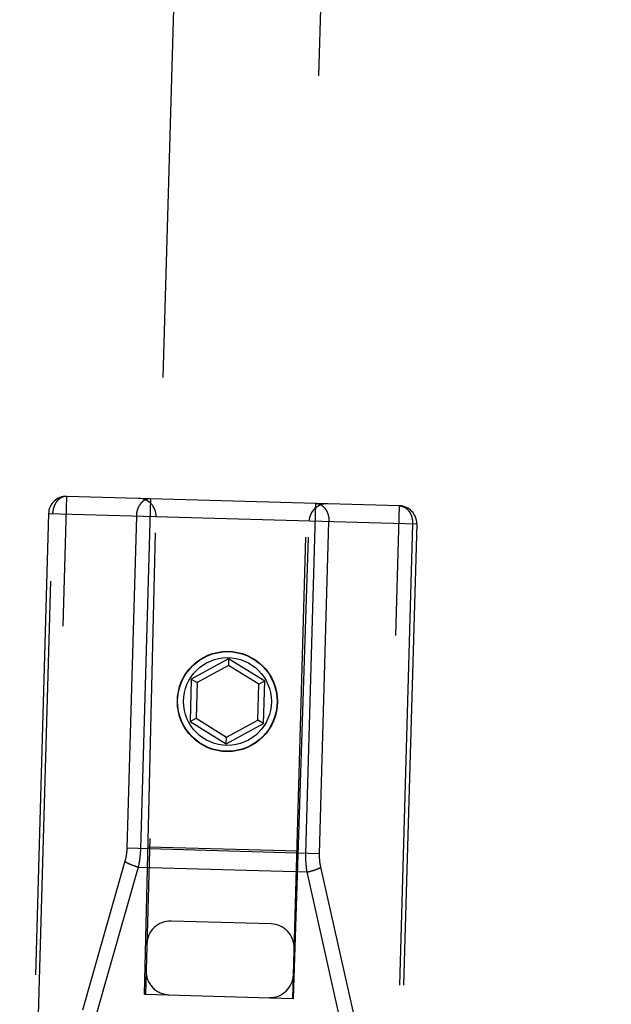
# Model space of a CAD drawing. Header units: inches. Extents: x 0 to 142, y 0 to 92.
# Tile 10 of 65: x 54.55 to 55.56, y 6.19 to 7.86. Entities that reach past the tile are written whole.
import ezdxf

# ---------------------------------------------------------------- set-up
doc = ezdxf.new("R2010")
doc.units = ezdxf.units.IN
doc.header["$LTSCALE"] = 7.824912
doc.header["$MEASUREMENT"] = 0
doc.linetypes.add('HIDDEN', pattern=[0.2, 0.1, -0.1])
doc.layers.add('02___PRT_ALL_AXES', color=7, linetype='CONTINUOUS')
doc.layers.add('DEFAULT_2', color=8, linetype='HIDDEN')

msp = doc.modelspace()

# ---------------------------------------------------------------- linework, layer by layer
at = {"layer": '02___PRT_ALL_AXES', "color": 8, "linetype": 'HIDDEN'}
msp.add_circle((54.9073, 6.699), 0.085, dxfattribs=at)
at = {"layer": 'DEFAULT_2', "color": 8, "linetype": 'HIDDEN'}
for p, q in [((55.3088, 25.2387), (54.7681, 6.2027)), ((55.018, 6.1956), (55.5587, 25.2316)), ((54.5839, 5.2626), (54.6346, 7.0469)), ((55.1993, 7.0308), (54.6346, 7.0469)), ((55.0405, 6.4411), (55.0573, 7.0349)), ((55.1486, 5.2465), (55.1993, 7.0308)), ((54.6037, 7.0177), (54.5547, 5.2934)), ((54.5852, 6.1209), (54.6106, 7.0175)), ((54.6037, 7.0177), (55.2285, 7)), ((54.7666, 6.2028), (54.7861, 7.0126)), ((55.0195, 6.1956), (55.046, 7.0052)), ((55.0635, 6.4407), (55.0795, 7.0042)), ((55.2285, 7), (55.1795, 5.2757)), ((55.2215, 7.0002), (55.1961, 6.1035)), ((54.9093, 6.7714), (54.8458, 6.7371)), ((54.9093, 6.7714), (54.909, 6.7599)), ((54.9708, 6.7336), (54.9093, 6.7714)), ((54.909, 6.7599), (54.8557, 6.7311)), ((54.9606, 6.7281), (54.909, 6.7599)), ((54.8458, 6.7371), (54.8438, 6.665)), ((54.8458, 6.7371), (54.8557, 6.7311)), ((54.8557, 6.7311), (54.854, 6.6705)), ((54.9708, 6.7336), (54.9606, 6.7281)), ((54.9687, 6.6615), (54.9708, 6.7336)), ((54.9589, 6.6675), (54.9606, 6.7281)), ((54.8438, 6.665), (54.854, 6.6705)), ((54.8438, 6.665), (54.9052, 6.6272)), ((54.854, 6.6705), (54.9056, 6.6387)), ((54.9056, 6.6387), (54.9589, 6.6675)), ((54.9687, 6.6615), (54.9589, 6.6675)), ((54.9052, 6.6272), (54.9687, 6.6615)), ((54.9052, 6.6272), (54.9056, 6.6387)), ((54.7367, 6.4507), (55.0635, 6.4415)), ((54.7727, 6.4527), (55.0277, 6.4455)), ((54.7333, 6.4281), (54.6613, 6.1754)), ((54.7559, 6.418), (54.6841, 6.1659)), ((54.7474, 6.4207), (54.7466, 6.4209)), ((54.7482, 6.4204), (54.7474, 6.4207)), ((54.749, 6.4201), (54.7482, 6.4204)), ((54.7498, 6.4198), (54.749, 6.4201)), ((54.7506, 6.4196), (54.7498, 6.4198)), ((54.7514, 6.4193), (54.7506, 6.4196)), ((54.7522, 6.4191), (54.7514, 6.4193)), ((54.753, 6.4188), (54.7522, 6.4191)), ((54.7539, 6.4186), (54.753, 6.4188)), ((54.7547, 6.4184), (54.7539, 6.4186)), ((54.7555, 6.4181), (54.7547, 6.4184)), ((54.7559, 6.418), (54.7555, 6.4181)), ((54.7559, 6.418), (55.0425, 6.4099)), ((55.0495, 6.4116), (55.0503, 6.4118)), ((55.0503, 6.4118), (55.0511, 6.412)), ((55.0511, 6.412), (55.0519, 6.4123)), ((55.0519, 6.4123), (55.0527, 6.4125)), ((55.1233, 6.1615), (55.0658, 6.418)), ((55.0998, 6.1541), (55.0425, 6.4099)), ((55.0437, 6.4101), (55.0446, 6.4103)), ((55.0446, 6.4103), (55.0454, 6.4105)), ((55.0454, 6.4105), (55.0462, 6.4107)), ((55.0462, 6.4107), (55.0471, 6.4109)), ((55.0471, 6.4109), (55.0479, 6.4111)), ((55.0479, 6.4111), (55.0487, 6.4113)), ((55.0487, 6.4113), (55.0495, 6.4116)), ((54.9816, 6.3217), (54.8117, 6.3265)), ((54.7666, 6.2028), (54.7681, 6.2027)), ((54.7681, 6.2027), (55.018, 6.1956)), ((55.018, 6.1956), (55.0195, 6.1956))]:
    msp.add_line(p, q, dxfattribs=at)
for points in [[(54.6346, 7.0469), (54.6342, 7.0469), (54.6339, 7.0469), (54.6336, 7.0469), (54.6333, 7.0469), (54.633, 7.0468), (54.6326, 7.0468), (54.6323, 7.0468), (54.632, 7.0468), (54.6317, 7.0467), (54.6314, 7.0467), (54.631, 7.0466), (54.6307, 7.0466), (54.6304, 7.0465), (54.6301, 7.0464), (54.6298, 7.0464), (54.6294, 7.0463), (54.6291, 7.0462), (54.6288, 7.0461), (54.6285, 7.046), (54.6282, 7.0459), (54.6279, 7.0458), (54.6275, 7.0457), (54.6272, 7.0455), (54.6269, 7.0454), (54.6266, 7.0453), (54.6263, 7.0451), (54.626, 7.045), (54.6257, 7.0448), (54.6254, 7.0447), (54.6251, 7.0445), (54.6248, 7.0444), (54.6245, 7.0442), (54.6242, 7.044), (54.6239, 7.0438), (54.6236, 7.0437), (54.6233, 7.0435), (54.623, 7.0433), (54.6227, 7.0431), (54.6225, 7.0428), (54.6222, 7.0426), (54.6219, 7.0424), (54.6216, 7.0422), (54.6213, 7.042), (54.6211, 7.0417), (54.6208, 7.0415), (54.6205, 7.0413), (54.6203, 7.041), (54.62, 7.0407), (54.6198, 7.0405), (54.6195, 7.0402), (54.6192, 7.04), (54.619, 7.0397), (54.6187, 7.0394), (54.6185, 7.0391), (54.6183, 7.0389), (54.618, 7.0386), (54.6178, 7.0383), (54.6175, 7.038), (54.6173, 7.0377), (54.6171, 7.0374), (54.6169, 7.0371), (54.6166, 7.0367), (54.6164, 7.0364), (54.6162, 7.0361), (54.616, 7.0358), (54.6158, 7.0355), (54.6156, 7.0351), (54.6154, 7.0348), (54.6152, 7.0344), (54.615, 7.0341), (54.6148, 7.0338), (54.6146, 7.0334), (54.6145, 7.033), (54.6143, 7.0327), (54.6141, 7.0323), (54.6139, 7.032), (54.6138, 7.0316), (54.6136, 7.0312), (54.6135, 7.0309), (54.6133, 7.0305), (54.6132, 7.0301), (54.613, 7.0297), (54.6129, 7.0294), (54.6127, 7.029), (54.6126, 7.0286), (54.6125, 7.0282), (54.6123, 7.0278), (54.6122, 7.0274), (54.6121, 7.027), (54.612, 7.0266), (54.6119, 7.0262), (54.6118, 7.0258), (54.6117, 7.0254), (54.6116, 7.025), (54.6115, 7.0246), (54.6114, 7.0242), (54.6113, 7.0238), (54.6113, 7.0234), (54.6112, 7.023), (54.6111, 7.0226), (54.6111, 7.0221), (54.611, 7.0217), (54.6109, 7.0213), (54.6109, 7.0209), (54.6108, 7.0205), (54.6108, 7.0201), (54.6108, 7.0196), (54.6107, 7.0192), (54.6107, 7.0188), (54.6107, 7.0184), (54.6107, 7.018), (54.6106, 7.0175)], [(54.7766, 7.0428), (54.7763, 7.0428), (54.7759, 7.0428), (54.7756, 7.0428), (54.7753, 7.0428), (54.775, 7.0428), (54.7746, 7.0428), (54.7743, 7.0428), (54.774, 7.0427), (54.7737, 7.0427), (54.7734, 7.0426), (54.773, 7.0426), (54.7727, 7.0425), (54.7724, 7.0425), (54.7721, 7.0424), (54.7718, 7.0423), (54.7714, 7.0422), (54.7711, 7.0421), (54.7708, 7.0421), (54.7705, 7.042), (54.7702, 7.0418), (54.7699, 7.0417), (54.7695, 7.0416), (54.7692, 7.0415), (54.7689, 7.0414), (54.7686, 7.0412), (54.7683, 7.0411), (54.768, 7.041), (54.7677, 7.0408), (54.7674, 7.0407), (54.7671, 7.0405), (54.7668, 7.0403), (54.7665, 7.0402), (54.7662, 7.04), (54.7659, 7.0398), (54.7656, 7.0396), (54.7653, 7.0394), (54.765, 7.0392), (54.7647, 7.039), (54.7645, 7.0388), (54.7642, 7.0386), (54.7639, 7.0384), (54.7636, 7.0382), (54.7634, 7.0379), (54.7631, 7.0377), (54.7628, 7.0375), (54.7625, 7.0372), (54.7623, 7.037), (54.762, 7.0367), (54.7618, 7.0365), (54.7615, 7.0362), (54.7612, 7.0359), (54.761, 7.0357), (54.7607, 7.0354), (54.7605, 7.0351), (54.7603, 7.0348), (54.76, 7.0345), (54.7598, 7.0342), (54.7596, 7.0339), (54.7593, 7.0336), (54.7591, 7.0333), (54.7589, 7.033), (54.7587, 7.0327), (54.7584, 7.0324), (54.7582, 7.0321), (54.758, 7.0317), (54.7578, 7.0314), (54.7576, 7.0311), (54.7574, 7.0307), (54.7572, 7.0304), (54.757, 7.0301), (54.7568, 7.0297), (54.7567, 7.0294), (54.7565, 7.029), (54.7563, 7.0287), (54.7561, 7.0283), (54.756, 7.0279), (54.7558, 7.0276), (54.7556, 7.0272), (54.7555, 7.0268), (54.7553, 7.0265), (54.7552, 7.0261), (54.755, 7.0257), (54.7549, 7.0253), (54.7547, 7.0249), (54.7546, 7.0245), (54.7545, 7.0242), (54.7544, 7.0238), (54.7542, 7.0234), (54.7541, 7.023), (54.754, 7.0226), (54.7539, 7.0222), (54.7538, 7.0218), (54.7537, 7.0214), (54.7536, 7.021), (54.7535, 7.0206), (54.7534, 7.0202), (54.7533, 7.0198), (54.7533, 7.0193), (54.7532, 7.0189), (54.7531, 7.0185), (54.7531, 7.0181), (54.753, 7.0177), (54.753, 7.0173), (54.7529, 7.0169), (54.7529, 7.0164), (54.7528, 7.016), (54.7528, 7.0156), (54.7527, 7.0152), (54.7527, 7.0148), (54.7527, 7.0143), (54.7527, 7.0139), (54.7527, 7.0135)], [(54.7766, 7.0428), (54.7597, 6.4491), (54.7597, 6.4482), (54.7596, 6.4472), (54.7596, 6.4463), (54.7595, 6.4453), (54.7595, 6.4444), (54.7594, 6.4434), (54.7594, 6.4425), (54.7593, 6.4415), (54.7592, 6.4406), (54.7591, 6.4397), (54.7591, 6.4387), (54.759, 6.4378), (54.7589, 6.4368), (54.7588, 6.4359), (54.7587, 6.435), (54.7586, 6.434), (54.7584, 6.4331), (54.7583, 6.4321), (54.7582, 6.4312), (54.7581, 6.4303), (54.7579, 6.4293), (54.7578, 6.4284), (54.7577, 6.4275), (54.7575, 6.4265), (54.7574, 6.4256), (54.7572, 6.4247), (54.757, 6.4238), (54.7569, 6.4228), (54.7567, 6.4219), (54.7565, 6.4209), (54.7563, 6.42), (54.7561, 6.419), (54.7559, 6.418)], [(55.0573, 7.0349), (55.0576, 7.0348), (55.0579, 7.0348), (55.0583, 7.0348), (55.0586, 7.0348), (55.0589, 7.0347), (55.0592, 7.0347), (55.0596, 7.0347), (55.0599, 7.0346), (55.0602, 7.0345), (55.0605, 7.0345), (55.0608, 7.0344), (55.0611, 7.0343), (55.0615, 7.0342), (55.0618, 7.0342), (55.0621, 7.0341), (55.0624, 7.034), (55.0627, 7.0339), (55.063, 7.0338), (55.0633, 7.0336), (55.0637, 7.0335), (55.064, 7.0334), (55.0643, 7.0333), (55.0646, 7.0331), (55.0649, 7.033), (55.0652, 7.0328), (55.0655, 7.0327), (55.0658, 7.0325), (55.0661, 7.0323), (55.0664, 7.0322), (55.0666, 7.032), (55.0669, 7.0318), (55.0672, 7.0316), (55.0675, 7.0314), (55.0678, 7.0312), (55.0681, 7.031), (55.0684, 7.0308), (55.0686, 7.0306), (55.0689, 7.0304), (55.0692, 7.0302), (55.0694, 7.0299), (55.0697, 7.0297), (55.07, 7.0295), (55.0702, 7.0292), (55.0705, 7.029), (55.0707, 7.0287), (55.071, 7.0284), (55.0713, 7.0282), (55.0715, 7.0279), (55.0717, 7.0276), (55.072, 7.0274), (55.0722, 7.0271), (55.0725, 7.0268), (55.0727, 7.0265), (55.0729, 7.0262), (55.0731, 7.0259), (55.0734, 7.0256), (55.0736, 7.0253), (55.0738, 7.025), (55.074, 7.0247), (55.0742, 7.0244), (55.0744, 7.0241), (55.0746, 7.0237), (55.0748, 7.0234), (55.075, 7.0231), (55.0752, 7.0227), (55.0754, 7.0224), (55.0756, 7.022), (55.0758, 7.0217), (55.0759, 7.0214), (55.0761, 7.021), (55.0763, 7.0206), (55.0764, 7.0203), (55.0766, 7.0199), (55.0768, 7.0196), (55.0769, 7.0192), (55.0771, 7.0188), (55.0772, 7.0184), (55.0773, 7.0181), (55.0775, 7.0177), (55.0776, 7.0173), (55.0777, 7.0169), (55.0779, 7.0165), (55.078, 7.0161), (55.0781, 7.0157), (55.0782, 7.0154), (55.0783, 7.015), (55.0784, 7.0146), (55.0785, 7.0142), (55.0786, 7.0138), (55.0787, 7.0134), (55.0788, 7.013), (55.0789, 7.0125), (55.0789, 7.0121), (55.079, 7.0117), (55.0791, 7.0113), (55.0791, 7.0109), (55.0792, 7.0105), (55.0792, 7.0101), (55.0793, 7.0097), (55.0793, 7.0093), (55.0794, 7.0088), (55.0794, 7.0084), (55.0794, 7.008), (55.0795, 7.0076), (55.0795, 7.0072), (55.0795, 7.0067), (55.0795, 7.0063), (55.0795, 7.0059), (55.0795, 7.0055), (55.0795, 7.0051), (55.0795, 7.0046), (55.0795, 7.0042)], [(55.1993, 7.0308), (55.1996, 7.0308), (55.1999, 7.0308), (55.2003, 7.0308), (55.2006, 7.0307), (55.2009, 7.0307), (55.2012, 7.0307), (55.2016, 7.0306), (55.2019, 7.0306), (55.2022, 7.0305), (55.2025, 7.0304), (55.2028, 7.0304), (55.2031, 7.0303), (55.2035, 7.0302), (55.2038, 7.0301), (55.2041, 7.03), (55.2044, 7.0299), (55.2047, 7.0298), (55.205, 7.0297), (55.2053, 7.0296), (55.2057, 7.0295), (55.206, 7.0294), (55.2063, 7.0292), (55.2066, 7.0291), (55.2069, 7.0289), (55.2072, 7.0288), (55.2075, 7.0286), (55.2078, 7.0285), (55.2081, 7.0283), (55.2084, 7.0281), (55.2086, 7.028), (55.2089, 7.0278), (55.2092, 7.0276), (55.2095, 7.0274), (55.2098, 7.0272), (55.2101, 7.027), (55.2104, 7.0268), (55.2106, 7.0266), (55.2109, 7.0264), (55.2112, 7.0261), (55.2114, 7.0259), (55.2117, 7.0257), (55.212, 7.0254), (55.2122, 7.0252), (55.2125, 7.0249), (55.2128, 7.0247), (55.213, 7.0244), (55.2133, 7.0242), (55.2135, 7.0239), (55.2137, 7.0236), (55.214, 7.0233), (55.2142, 7.0231), (55.2145, 7.0228), (55.2147, 7.0225), (55.2149, 7.0222), (55.2151, 7.0219), (55.2154, 7.0216), (55.2156, 7.0213), (55.2158, 7.021), (55.216, 7.0207), (55.2162, 7.0203), (55.2164, 7.02), (55.2166, 7.0197), (55.2168, 7.0194), (55.217, 7.019), (55.2172, 7.0187), (55.2174, 7.0184), (55.2176, 7.018), (55.2178, 7.0177), (55.2179, 7.0173), (55.2181, 7.017), (55.2183, 7.0166), (55.2184, 7.0163), (55.2186, 7.0159), (55.2188, 7.0155), (55.2189, 7.0152), (55.2191, 7.0148), (55.2192, 7.0144), (55.2193, 7.014), (55.2195, 7.0137), (55.2196, 7.0133), (55.2197, 7.0129), (55.2199, 7.0125), (55.22, 7.0121), (55.2201, 7.0117), (55.2202, 7.0113), (55.2203, 7.0109), (55.2204, 7.0105), (55.2205, 7.0101), (55.2206, 7.0097), (55.2207, 7.0093), (55.2208, 7.0089), (55.2209, 7.0085), (55.2209, 7.0081), (55.221, 7.0077), (55.2211, 7.0073), (55.2211, 7.0069), (55.2212, 7.0065), (55.2213, 7.0061), (55.2213, 7.0056), (55.2214, 7.0052), (55.2214, 7.0048), (55.2214, 7.0044), (55.2215, 7.004), (55.2215, 7.0035), (55.2215, 7.0031), (55.2215, 7.0027), (55.2215, 7.0023), (55.2215, 7.0019), (55.2215, 7.0014), (55.2215, 7.001), (55.2215, 7.0006), (55.2215, 7.0002)], [(54.7527, 7.0135), (54.7367, 6.45), (54.7366, 6.4493), (54.7366, 6.4486), (54.7366, 6.448), (54.7365, 6.4473), (54.7365, 6.4466), (54.7364, 6.4459), (54.7364, 6.4452), (54.7363, 6.4445), (54.7362, 6.4438), (54.7362, 6.4432), (54.7361, 6.4425), (54.736, 6.4418), (54.7359, 6.4411), (54.7358, 6.4404), (54.7357, 6.4397), (54.7356, 6.4391), (54.7355, 6.4384), (54.7354, 6.4377), (54.7353, 6.437), (54.7352, 6.4363), (54.735, 6.4357), (54.7349, 6.435), (54.7348, 6.4343), (54.7346, 6.4336), (54.7345, 6.433), (54.7343, 6.4323), (54.7342, 6.4316), (54.734, 6.4309), (54.7339, 6.4302), (54.7337, 6.4295), (54.7335, 6.4288), (54.7333, 6.4281)], [(55.0425, 6.4099), (55.0423, 6.4108), (55.0422, 6.4118), (55.0421, 6.4127), (55.0419, 6.4136), (55.0418, 6.4146), (55.0417, 6.4155), (55.0416, 6.4164), (55.0415, 6.4174), (55.0414, 6.4183), (55.0413, 6.4192), (55.0412, 6.4202), (55.0411, 6.4211), (55.041, 6.4221), (55.0409, 6.423), (55.0409, 6.4239), (55.0408, 6.4249), (55.0407, 6.4258), (55.0407, 6.4268), (55.0406, 6.4277), (55.0406, 6.4287), (55.0406, 6.4296), (55.0405, 6.4305), (55.0405, 6.4315), (55.0405, 6.4324), (55.0404, 6.4334), (55.0404, 6.4343), (55.0404, 6.4353), (55.0404, 6.4362), (55.0404, 6.4372), (55.0404, 6.4381), (55.0404, 6.4391), (55.0404, 6.4401), (55.0405, 6.4411)], [(55.0658, 6.418), (55.0656, 6.4187), (55.0655, 6.4194), (55.0653, 6.4201), (55.0652, 6.4207), (55.0651, 6.4214), (55.065, 6.4221), (55.0648, 6.4228), (55.0647, 6.4234), (55.0646, 6.4241), (55.0645, 6.4248), (55.0644, 6.4255), (55.0643, 6.4262), (55.0642, 6.4269), (55.0642, 6.4275), (55.0641, 6.4282), (55.064, 6.4289), (55.0639, 6.4296), (55.0639, 6.4303), (55.0638, 6.431), (55.0638, 6.4317), (55.0637, 6.4324), (55.0637, 6.433), (55.0636, 6.4337), (55.0636, 6.4344), (55.0636, 6.4351), (55.0635, 6.4358), (55.0635, 6.4365), (55.0635, 6.4372), (55.0635, 6.4379), (55.0635, 6.4386), (55.0635, 6.4393), (55.0635, 6.44), (55.0635, 6.4407)], [(54.7466, 6.4209), (54.7458, 6.4212), (54.7454, 6.4214), (54.7451, 6.4215), (54.7447, 6.4217), (54.7443, 6.4218), (54.7439, 6.422), (54.7436, 6.4221), (54.7432, 6.4223), (54.7428, 6.4224), (54.7424, 6.4226), (54.7421, 6.4227), (54.7417, 6.4229), (54.7414, 6.423), (54.741, 6.4232), (54.7407, 6.4234), (54.7403, 6.4235), (54.74, 6.4237), (54.7396, 6.4238), (54.7393, 6.424), (54.739, 6.4242), (54.7386, 6.4243), (54.7383, 6.4245), (54.738, 6.4246), (54.7377, 6.4248), (54.7373, 6.425), (54.737, 6.4251), (54.7367, 6.4253), (54.7364, 6.4255), (54.7361, 6.4256), (54.7358, 6.4258), (54.7355, 6.426), (54.7352, 6.4261), (54.735, 6.4263), (54.7347, 6.4264), (54.7344, 6.4266), (54.7341, 6.4268), (54.7339, 6.4269), (54.7336, 6.4271), (54.7334, 6.4273), (54.7331, 6.4274)], [(55.0527, 6.4125), (55.0531, 6.4126), (55.0535, 6.4128), (55.0539, 6.4129), (55.0543, 6.413), (55.0547, 6.4131), (55.055, 6.4133), (55.0554, 6.4134), (55.0558, 6.4135), (55.0562, 6.4137), (55.0565, 6.4138), (55.0569, 6.4139), (55.0573, 6.4141), (55.0576, 6.4142), (55.058, 6.4143), (55.0584, 6.4145), (55.0587, 6.4146), (55.0591, 6.4148), (55.0594, 6.4149), (55.0597, 6.415), (55.0601, 6.4152), (55.0604, 6.4153), (55.0608, 6.4155), (55.0611, 6.4156), (55.0614, 6.4158), (55.0617, 6.4159), (55.062, 6.4161), (55.0624, 6.4162), (55.0627, 6.4163), (55.063, 6.4165), (55.0633, 6.4166), (55.0636, 6.4168), (55.0639, 6.4169), (55.0641, 6.4171), (55.0644, 6.4172), (55.0647, 6.4174), (55.065, 6.4175), (55.0653, 6.4177), (55.0655, 6.4178), (55.0658, 6.418)], [(55.0425, 6.4099), (55.0429, 6.41), (55.0437, 6.4101)]]:
    msp.add_lwpolyline(points, dxfattribs=at)
for radius in [0.0845, 0.0745]:
    msp.add_circle((54.9073, 6.699), radius, dxfattribs=at)
for centre, radius, start, end in [((54.6337, 7.0169), 0.03, 88.3731, 178.3731), ((54.7562, 7.0134), 0.03, 358.3731, 88.3731), ((55.076, 7.0043), 0.03, 88.3731, 178.3731), ((55.1985, 7.0008), 0.03, 358.3731, 88.3731), ((54.8105, 6.2866), 0.04, 88.3731, 178.3731), ((54.9805, 6.2817), 0.04, 358.3731, 88.3731), ((54.8093, 6.2416), 0.04, 178.3731, 268.3731), ((54.9792, 6.2368), 0.04, 268.3731, 358.3731)]:
    msp.add_arc(centre, radius, start, end, dxfattribs=at)

doc.saveas('drawing.dxf')
